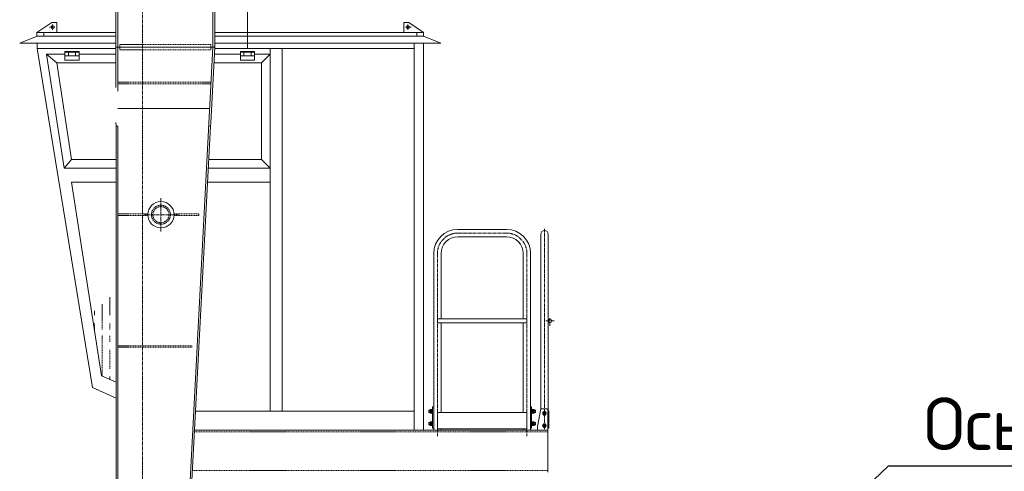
# Model space of a CAD drawing. Header units: millimetres. Extents: x 452087 to 582075, y 10891 to 81641.
# Tile 190 of 256: x 503571 to 509181, y 60122 to 62693. Entities that reach past the tile are written whole.
import ezdxf
from ezdxf import colors
from ezdxf.entities.mleader import LeaderData, LeaderLine
from ezdxf.math import Vec2, Vec3

# ---------------------------------------------------------------- set-up
doc = ezdxf.new("R2010")
doc.units = ezdxf.units.MM
doc.linetypes.add('CENTER2', pattern=[28.575, 19.05, -3.175, 3.175, -3.175])
doc.linetypes.add('HIDDEN', pattern=[9.525, 6.35, -3.175])
for name, color, linetype in [('Cont', 6, 'Continuous'), ('Hide', 2, 'HIDDEN'), ('ГТО-2_Выноски', 7, 'Continuous'), ('ОЗиМ Оси', 4, 'CENTER2'), ('ОЗИМ_Выноски', 2, 'Continuous')]:
    doc.layers.add(name, color=color, linetype=linetype)
doc.layers.add('DIM', color=7, linetype='Continuous', lineweight=25)
doc.layers.add('ОЗиМ Металл тонкий', color=221, linetype='Continuous', lineweight=15)
doc.styles.add('MOSOBL (isocpeur)', font='isocpeur.ttf')

# ---------------------------------------------------------------- blocks, each defined once
blk = doc.blocks.new('krepeg13')
at = {"layer": 'Cont'}
blk.add_lwpolyline([(-5.2, 9), (-10.4, 0), (-5.2, -9), (5.2, -9), (10.4, 0), (5.2, 9)], close=True, dxfattribs=at)
blk = doc.blocks.new('Кран козловой 2')
at = {"layer": 'DIM', "color": 7, "lineweight": 0}
for p, q in [((445314.3, 239025.7), (445314.3, 239033.7)), ((445275.1, 238275.7), (445275.1, 238283.7))]:
    blk.add_line(p, q, dxfattribs=at)
at = {"layer": 'Hide', "color": 7, "lineweight": 0}
for p, q in [((444864.3, 239998.7), (444864.3, 239968.7)), ((445384.3, 239998.7), (444864.3, 239998.7)), ((445384.3, 239998.7), (445384.3, 239968.7)), ((445384.3, 239968.7), (444864.3, 239968.7)), ((444854.3, 239783.7), (445382.2, 239783.7)), ((444854.3, 239773.7), (445381.6, 239773.7)), ((444854.3, 239033.7), (445024.5, 239033.7)), ((444854.3, 239025.7), (445024.4, 239025.7)), ((445174.2, 239033.7), (445314.7, 239033.7)), ((445174.2, 239025.7), (445314.3, 239025.7)), ((444807.5, 238457.9), (444807.5, 238559.5)), ((444763.7, 238376), (444763.7, 238520.9)), ((444720, 238457.9), (444720, 238482.2)), ((444720, 238376), (444720, 238414.2)), ((444807.5, 238376), (444807.5, 238414.2)), ((444763.7, 238109.7), (444763.7, 238341)), ((444807.5, 238304.8), (444807.5, 238341)), ((444807.5, 238151.7), (444807.5, 238261)), ((444854.3, 238283.7), (445275.1, 238283.7)), ((444854.3, 238275.7), (445275.1, 238275.7)), ((444807.5, 238091.8), (444807.5, 238107.9)), ((445278.3, 237793.7), (447304.3, 237793.7)), ((445278.3, 237573.7), (447304.3, 237573.7))]:
    blk.add_line(p, q, dxfattribs=at)
for radius in [54, 46]:
    blk.add_circle((445099.3, 239029.4), radius, dxfattribs=at)
at = {"layer": 'ОЗиМ Металл тонкий', "lineweight": 0}
for p, q in [((445591.6, 242522.7), (445592.7, 239976.1)), ((444842.3, 241927.1), (444842.3, 239752.7)), ((445406.3, 241919.1), (445406.3, 239983.7)), ((444854.3, 241834.7), (444854.3, 239732.7)), ((445394.3, 241826.7), (445394.3, 239983.7)), ((444476.7, 240123.7), (444392.8, 240066.3)), ((444506.1, 240123.7), (444476.7, 240123.7)), ((444506.1, 240123.7), (444506.1, 240066.3)), ((446482.5, 240123.7), (446512, 240123.7)), ((446482.5, 240123.7), (446482.5, 240066.3)), ((446512, 240123.7), (446595.9, 240066.3)), ((444842.3, 240066.3), (444392.8, 240066.3)), ((444392.8, 240066.3), (444392.8, 240046.1)), ((444432.3, 240046.1), (444432.3, 240066.3)), ((444451.3, 240066.3), (444544.3, 240066.3)), ((444544.3, 240066.3), (444842.3, 240066.3)), ((446085.4, 240066.3), (445406.3, 240066.3)), ((446344.3, 240066.3), (446085.4, 240066.3)), ((446595.9, 240066.3), (446283, 240066.3)), ((446437.4, 240066.3), (446344.3, 240066.3)), ((446556.3, 240046.1), (446556.3, 240066.3)), ((446595.9, 240066.3), (446595.9, 240046.1)), ((444394.3, 240046.1), (444294.3, 240006.1)), ((444842.3, 240006.1), (444294.3, 240006.1)), ((444842.3, 240046.1), (444394.3, 240046.1)), ((444394.3, 240006.1), (444394.3, 239976.1)), ((446095.8, 240046.1), (445406.3, 240046.1)), ((446109.9, 240006.1), (445406.3, 240006.1)), ((446595.9, 240046.1), (446095.8, 240046.1)), ((446694.3, 240006.1), (446109.9, 240006.1)), ((446542.9, 240006.1), (446542.9, 237803.7)), ((446594.3, 240046.1), (446694.3, 240006.1)), ((446594.3, 240006.1), (446594.3, 237803.7)), ((444394.3, 239976.1), (444842.3, 239976.1)), ((444394.3, 239976.1), (444709.8, 238046)), ((444447.9, 239944.1), (444552.3, 239944.1)), ((444506.4, 239894.1), (444447.9, 239944.1)), ((444447.9, 239944.1), (444547.4, 239294.1)), ((444552.3, 239954.1), (444632.3, 239954.1)), ((444572.3, 239934.1), (444572.3, 239954.1)), ((444612.3, 239934.1), (444612.3, 239954.1)), ((444632.3, 239944.1), (444842.3, 239944.1)), ((445406.3, 239983.7), (444842.3, 239983.7)), ((445394.3, 239983.7), (445184.5, 235964.2)), ((445406.3, 239983.1), (445383.8, 239551.9)), ((445404.3, 239944.1), (445552.3, 239944.1)), ((445406, 239976.1), (446139.7, 239976.1)), ((445552.3, 239954.1), (445632.3, 239954.1)), ((445572.3, 239934.1), (445572.3, 239954.1)), ((445612.3, 239934.1), (445612.3, 239954.1)), ((445632.3, 239944.1), (445722, 239944.1)), ((445722, 239944.1), (445672.9, 239894.1)), ((445722, 239976.1), (445722, 237911.3)), ((445790.3, 239976.1), (445790.3, 237911.3)), ((446124.3, 239976.1), (446542.9, 239976.1)), ((444552.3, 239934.1), (444632.3, 239934.1)), ((445552.3, 239934.1), (445632.3, 239934.1)), ((445672.9, 239894.1), (445672.9, 239344.1)), ((444854.3, 239633.7), (445376.1, 239633.7)), ((444842.3, 239553.7), (444844.3, 239533.7)), ((445380.9, 239533.5), (445383.8, 239551.9)), ((444854.3, 239533.7), (444844.3, 239533.7)), ((444844.3, 239533.7), (444844.3, 236456.8)), ((444854.3, 239533.7), (444854.3, 235942.4)), ((445380.9, 239533.5), (445194.5, 235965.1)), ((445380.9, 239533.5), (445370.8, 239533.5)), ((444590.2, 239344.1), (444547.4, 239294.1)), ((445672.9, 239344.1), (445722, 239294.1)), ((444547.4, 239294.1), (444844.3, 239294.1)), ((445368.4, 239294.1), (445722, 239294.1)), ((444590.4, 239214.1), (444844.3, 239214.1)), ((444590.4, 239214.1), (444759.7, 238111.5)), ((445364.2, 239214.1), (445722, 239214.1)), ((447068.3, 238945.7), (446790.3, 238945.7)), ((447068.3, 238903.7), (446790.3, 238903.7)), ((447020.6, 238903.7), (447020.6, 238903.7)), ((447263.3, 238918.7), (447263.3, 237918.7)), ((447305.3, 238918.7), (447305.3, 237813.7)), ((446653.3, 238808.7), (446653.3, 238384.1)), ((446695.3, 238808.7), (446695.3, 238435.7)), ((447163.3, 238808.7), (447163.3, 238435.7)), ((447205.3, 238808.7), (447205.3, 238384.1)), ((447184.3, 238435.7), (446674.3, 238435.7)), ((446674.3, 238435.7), (446674.3, 238414.6)), ((447184.3, 238435.7), (447184.3, 238414.7)), ((446653.3, 238384.1), (446653.3, 237803.7)), ((447184.3, 238414.7), (446674.3, 238414.7)), ((446695.3, 238414.7), (446695.3, 237903.7)), ((447163.3, 238414.7), (447163.3, 237903.7)), ((447205.3, 238384.1), (447205.3, 237803.7)), ((444759.7, 238111.5), (444844.3, 238076.6)), ((444709.8, 238046), (444844.3, 237985.1)), ((446647.3, 237934.7), (446647.3, 237903.7)), ((446647.3, 237934.7), (446653.3, 237934.7)), ((446647.3, 237934.7), (446647.3, 237903.7)), ((446653.3, 237934.7), (446647.3, 237934.7)), ((446653.3, 237934.7), (446647.3, 237934.7)), ((446647.3, 237934.7), (446647.3, 237814.7)), ((446647.3, 237934.7), (446647.3, 237814.7)), ((447211.3, 237934.7), (447205.3, 237934.7)), ((447205.3, 237934.7), (447211.3, 237934.7)), ((447205.3, 237934.7), (447211.3, 237934.7)), ((447211.3, 237934.7), (447211.3, 237903.7)), ((447211.3, 237934.7), (447211.3, 237903.7)), ((447211.3, 237934.7), (447211.3, 237814.7)), ((447211.3, 237934.7), (447211.3, 237814.7)), ((447244.3, 237823.7), (447264.3, 237923.7)), ((447304.3, 237923.7), (447264.3, 237923.7)), ((447304.3, 237803.7), (447304.3, 237923.7)), ((445296, 237911.3), (446542.9, 237911.3)), ((446633.5, 237915.7), (446625.6, 237915.7)), ((446625.6, 237903.6), (446625.6, 237915.7)), ((446625.6, 237914.1), (446633.5, 237914.1)), ((446625.6, 237905.2), (446633.5, 237905.2)), ((446633.5, 237903.6), (446625.6, 237903.6)), ((446633.5, 237920.5), (446633.5, 237909.7)), ((446633.5, 237920.5), (446644.3, 237920.5)), ((446633.5, 237915.7), (446633.5, 237903.6)), ((446633.5, 237915.1), (446644.3, 237915.1)), ((446633.5, 237898.9), (446633.5, 237909.7)), ((446633.5, 237904.3), (446644.3, 237904.3)), ((446633.5, 237898.9), (446644.3, 237898.9)), ((446644.3, 237920.5), (446644.3, 237909.7)), ((446647.3, 237918.7), (446644.3, 237918.7)), ((446644.3, 237911.7), (446647.3, 237907.1)), ((446644.3, 237898.9), (446644.3, 237909.7)), ((446647.3, 237900.7), (446644.3, 237900.7)), ((446647.3, 237900.7), (446647.3, 237918.7)), ((447184.3, 237903.7), (446674.3, 237903.7)), ((446674.3, 237903.7), (446674.3, 237809.7)), ((447184.3, 237903.7), (447184.3, 237809.7)), ((447211.3, 237900.7), (447211.3, 237918.7)), ((447211.3, 237918.7), (447214.4, 237918.7)), ((447214.4, 237911.7), (447211.3, 237907.1)), ((447211.3, 237900.7), (447214.4, 237900.7)), ((447214.4, 237920.5), (447214.4, 237909.7)), ((447225.2, 237920.5), (447214.4, 237920.5)), ((447225.2, 237915.1), (447214.4, 237915.1)), ((447214.4, 237898.9), (447214.4, 237909.7)), ((447225.2, 237904.3), (447214.4, 237904.3)), ((447225.2, 237898.9), (447214.4, 237898.9)), ((447225.2, 237920.5), (447225.2, 237909.7)), ((447225.2, 237915.7), (447233, 237915.7)), ((447225.2, 237915.7), (447225.2, 237903.6)), ((447233, 237914.1), (447225.2, 237914.1)), ((447225.2, 237898.9), (447225.2, 237909.7)), ((447233, 237905.2), (447225.2, 237905.2)), ((447225.2, 237903.6), (447233, 237903.6)), ((447233, 237903.6), (447233, 237915.7)), ((447309.5, 237913.7), (447305.5, 237913.7)), ((447309.5, 237813.7), (447309.5, 237913.7)), ((446625.6, 237833.6), (446625.6, 237845.7)), ((446633.5, 237845.7), (446625.6, 237845.7)), ((446625.6, 237844.1), (446633.5, 237844.1)), ((446625.6, 237835.2), (446633.5, 237835.2)), ((446633.5, 237833.6), (446625.6, 237833.6)), ((446633.5, 237850.5), (446633.5, 237839.7)), ((446633.5, 237850.5), (446644.3, 237850.5)), ((446633.5, 237845.7), (446633.5, 237833.6)), ((446633.5, 237845.1), (446644.3, 237845.1)), ((446633.5, 237828.9), (446633.5, 237839.7)), ((446633.5, 237834.3), (446644.3, 237834.3)), ((446633.5, 237828.9), (446644.3, 237828.9)), ((446644.3, 237850.5), (446644.3, 237839.7)), ((446647.3, 237848.7), (446644.3, 237848.7)), ((446644.3, 237841.7), (446647.3, 237837.1)), ((446644.3, 237828.9), (446644.3, 237839.7)), ((446647.3, 237830.7), (446644.3, 237830.7)), ((446647.3, 237830.7), (446647.3, 237848.7)), ((446653.3, 237814.7), (446647.3, 237814.7)), ((447184.3, 237809.7), (446674.3, 237809.7)), ((446695.3, 237809.7), (446695.3, 237803.7)), ((447163.3, 237809.7), (447163.3, 237803.7)), ((447205.3, 237814.7), (447211.3, 237814.7)), ((447211.3, 237830.7), (447211.3, 237848.7)), ((447211.3, 237848.7), (447214.4, 237848.7)), ((447214.4, 237841.7), (447211.3, 237837.1)), ((447211.3, 237830.7), (447214.4, 237830.7)), ((447214.4, 237850.5), (447214.4, 237839.7)), ((447225.2, 237850.5), (447214.4, 237850.5)), ((447225.2, 237845.1), (447214.4, 237845.1)), ((447214.4, 237828.9), (447214.4, 237839.7)), ((447225.2, 237834.3), (447214.4, 237834.3)), ((447225.2, 237828.9), (447214.4, 237828.9)), ((447225.2, 237850.5), (447225.2, 237839.7)), ((447225.2, 237845.7), (447233, 237845.7)), ((447225.2, 237845.7), (447225.2, 237833.6)), ((447233, 237844.1), (447225.2, 237844.1)), ((447225.2, 237828.9), (447225.2, 237839.7)), ((447233, 237835.2), (447225.2, 237835.2)), ((447225.2, 237833.6), (447233, 237833.6)), ((447233, 237833.6), (447233, 237845.7)), ((447244.3, 237803.7), (447244.3, 237823.7)), ((447304.3, 237813.7), (447309.5, 237813.7)), ((447304.3, 237803.7), (445290.5, 237803.7)), ((446653.3, 237803.7), (446695.3, 237803.7)), ((447205.3, 237803.7), (447163.3, 237803.7)), ((447304.3, 237803.7), (447244.3, 237803.7)), ((447304.3, 237803.7), (447263.3, 237803.7)), ((447304.3, 237563.7), (447304.3, 237803.7))]:
    blk.add_line(p, q, dxfattribs=at)
for points in [[(444632.3, 239909.1), (444552.3, 239909.1), (444552.3, 239959.1), (444632.3, 239959.1)], [(445632.3, 239909.1), (445552.3, 239909.1), (445552.3, 239959.1), (445632.3, 239959.1)]]:
    blk.add_lwpolyline(points, close=True, dxfattribs=at)
for points in [[(444842.3, 239894.1), (444506.4, 239894.1), (444590.2, 239344.1), (444844.3, 239344.1)], [(445672.9, 239894.1), (445401.7, 239894.1)], [(445371, 239344.1), (445672.9, 239344.1)]]:
    blk.add_lwpolyline(points, dxfattribs=at)
for centre, radius in [((444482, 240097.1), 8.93), ((446506.7, 240097.1), 8.93), ((445099.3, 239029.4), 75), ((447315.8, 238425.2), 10.5)]:
    blk.add_circle(centre, radius, dxfattribs=at)
for centre, radius, start, end in [((446790.3, 238808.7), 137, 90, 180), ((447068.3, 238808.7), 137, 0, 90), ((447284.3, 238918.7), 21, 0, 180), ((446790.3, 238808.7), 95, 90, 180), ((447068.3, 238808.7), 95, 0, 90)]:
    blk.add_arc(centre, radius, start, end, dxfattribs=at)
at = {"layer": 'ОЗиМ Оси', "color": 7, "lineweight": 0}
for p, q in [((444994.3, 242908.5), (444994.3, 234190.3)), ((444482, 240111.4), (444482, 240081.4)), ((446506.7, 240111.4), (446506.7, 240081.4)), ((444464.6, 240097.4), (444495.5, 240097.4)), ((446524, 240097.4), (446493.2, 240097.4)), ((445099.3, 238932.9), (445099.3, 239126.5)), ((445201.2, 239029.4), (445002.3, 239029.4)), ((447284.3, 238948.5), (447284.3, 237803.7)), ((447068.3, 238924.7), (446790.3, 238924.7)), ((446674.3, 238808.7), (446674.3, 237903.7)), ((446674.3, 238808.7), (446674.3, 237768.7)), ((447184.3, 238808.7), (447184.3, 237903.7)), ((447184.3, 238808.7), (447184.3, 237768.7)), ((447315.3, 238439.7), (447315.3, 238396.2)), ((447291.6, 238425.2), (447339.5, 238425.2)), ((446631.5, 237909.7), (446647.3, 237909.7)), ((447227.1, 237909.7), (447211.3, 237909.7)), ((447272.3, 237898.7), (447296.3, 237898.7)), ((447284.3, 237886.7), (447284.3, 237910.7)), ((446631.5, 237839.7), (446647.3, 237839.7)), ((447227.1, 237839.7), (447211.3, 237839.7)), ((447272.3, 237828.7), (447296.3, 237828.7)), ((447284.3, 237816.7), (447284.3, 237840.7))]:
    blk.add_line(p, q, dxfattribs=at)
for centre, start, end in [((446790.3, 238808.7), 90, 180), ((447068.3, 238808.7), 0, 90)]:
    blk.add_arc(centre, 116, start, end, dxfattribs=at)
at = {"layer": 'ОЗиМ Металл тонкий', "lineweight": 0, "extrusion": (0, 0, -1), "xscale": -1, "zscale": -1}
for p in [(-447284.3, 237898.7), (-447284.3, 237828.7)]:
    blk.add_blockref('krepeg13', p, dxfattribs=at)

msp = doc.modelspace()

# ---------------------------------------------------------------- block references
at = {"layer": 'ОЗИМ_Выноски'}
msp.add_blockref('Кран козловой 2', (59276.2, -177446.4), dxfattribs=at)

# ---------------------------------------------------------------- leaders
at = {"layer": 'ГТО-2_Выноски'}
ml = msp.add_multileader_mtext('Standard', dxfattribs=at)
ml.set_content('{\\C2;Ось автодорожного переезда}', color=256, style='MOSOBL (isocpeur)')
ml.set_leader_properties(color=7, lineweight=25)
ml.build(insert=Vec2(0, 0))
ml.multileader.update_dxf_attribs({"has_dogleg": 0, "text_left_attachment_type": 6, "text_right_attachment_type": 6, "dogleg_length": 0, "arrow_head_size": 300})
ctx = ml.context
ctx.base_point, ctx.char_height, ctx.arrow_head_size, ctx.landing_gap_size, ctx.plane_origin = Vec3(508520.9, 60153), 300, 300, 200, Vec3(498440.5, 57484.8)
ctx.left_attachment, ctx.right_attachment = 6, 6
notes = []
notes.append((ctx, [(1, (1, 1, 0), (508520.9, 60153), (1, 0), 0, [(0, [(506845.6, 58562.2)], 0, [])])]))
ctx.mtext.insert, ctx.mtext.flow_direction = Vec3(508720.9, 60543), 5
for ctx, leaders in notes:
    for number, flags, end, landing, length, lines in leaders:
        leader = LeaderData()
        leader.index, (leader.has_last_leader_line, leader.has_dogleg_vector, leader.attachment_direction) = number, flags
        leader.last_leader_point, leader.dogleg_vector, leader.dogleg_length = Vec3(end), Vec3(landing), length
        for number, points, colour, breaks in lines:
            line = LeaderLine()
            line.index, line.vertices, line.color, line.breaks = number, Vec3.list(points), colors.encode_raw_color(colour), breaks
            leader.lines.append(line)
        ctx.leaders.append(leader)

doc.saveas('drawing.dxf')
